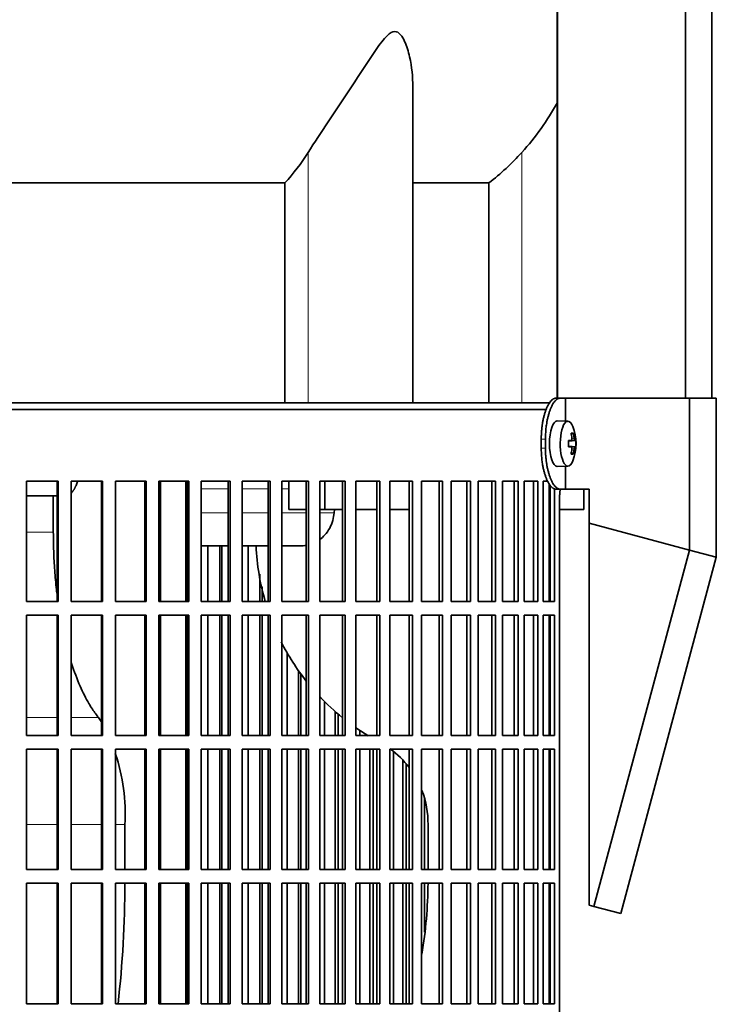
# Model space of a CAD drawing. Header units: millimetres. Extents: x 382 to 1256, y -1271 to 1550.
# Tile 17 of 22: x 1040 to 1194, y 171 to 388. Entities that reach past the tile are written whole.
import ezdxf

# ---------------------------------------------------------------- set-up
doc = ezdxf.new("R2010")
doc.units = ezdxf.units.MM
for name, color, linetype in [('M5X8_UNI7687', 7, 'Continuous'), ('MID_344-2', 7, 'Continuous'), ('VSI344-454_FILTR', 7, 'Continuous'), ('VSI344-454_SUPPO', 7, 'Continuous'), ('VSI344-454_TERMI', 7, 'Continuous'), ('VSI344_DIFFUSORE', 7, 'Continuous')]:
    doc.layers.add(name, color=color, linetype=linetype)

# ---------------------------------------------------------------- blocks, each defined once
blk = doc.blocks.new('SE3')
at = {"layer": 'M5X8_UNI7687', "color": 7, "linetype": 'Continuous', "lineweight": 35}
for p, q in [((1161.11, 299.72), (1158.76, 299.79)), ((1162.27, 297.12), (1161.86, 296.82)), ((1162.64, 295.5), (1161.24, 295.37)), ((1161.24, 295.44), (1161.82, 295.5)), ((1162.83, 295.48), (1161.24, 295.36)), ((1162.83, 294.09), (1161.24, 294.21)), ((1161.24, 294.2), (1162.64, 294.08)), ((1161.82, 294.08), (1161.24, 294.13)), ((1162.27, 292.45), (1161.86, 292.76)), ((1158.76, 289.79), (1161.11, 289.86))]:
    blk.add_line(p, q, dxfattribs=at)
at = {"layer": 'M5X8_UNI7687', "color": 4, "linetype": 'Continuous', "lineweight": 9}
for p, q in [((1161.24, 295.44), (1161.81, 295.5)), ((1161.98, 295.95), (1162.47, 295.99)), ((1161.81, 294.08), (1161.24, 294.13)), ((1162.47, 293.58), (1161.98, 293.62))]:
    blk.add_line(p, q, dxfattribs=at)
at = {"layer": 'M5X8_UNI7687', "color": 7, "linetype": 'Continuous', "lineweight": 35}
for centre, radius, start, end in [((1152.92, 294.79), 10, 337.7946, 22.2054), ((1153.24, 294.79), 9.62, 355.8727, 4.1273)]:
    blk.add_arc(centre, radius, start, end, dxfattribs=at)
for centre, major_axis, ratio, start_param, end_param in [((1158.75, 294.79), (0, -5), 0.34202, 3.141593, 6.283185), ((1161.1, 294.79), (0, -4.93), 0.34202, 2.444185, 6.283185), ((1155, 291.72), (7.67, 5.19), 0.199978, 0.212267, 0.361959), ((1152.99, 294.79), (0, 10), 0.906308, 4.833518, 4.948078), ((1152.88, 294.79), (0, 10), 0.965926, 4.833518, 4.948078), ((1152.93, 294.63), (9.97, 0.82), 0.029809, 0.468971, 0.583531), ((1156.04, 294.79), (0, -9.26), 0.562348, 1.49595, 1.645642), ((1152.93, 294.63), (9.97, 0.82), 0.029809, 0.112154, 0.226713), ((1152.93, 294.94), (9.97, -0.82), 0.029809, -0.583531, -0.468971), ((1152.99, 294.79), (0, -10), 0.906308, 1.335108, 1.449667), ((1152.88, 294.79), (0, -10), 0.965926, 1.335108, 1.449667), ((1152.93, 294.94), (9.97, -0.82), 0.029809, -0.226713, -0.112154), ((1161.1, 294.79), (0, -4.93), 0.34202, 0, 0.697408), ((1155, 297.85), (7.67, -5.19), 0.199978, -0.361959, -0.212267), ((1158.75, 294.79), (0, -5), 0.34202, 0, 0.010116)]:
    blk.add_ellipse(centre, major_axis=major_axis, ratio=ratio, start_param=start_param, end_param=end_param, dxfattribs=at)
for points in [[(1161.81, 295.5), (1161.82, 295.5), (1161.83, 295.5), (1161.86, 295.51), (1161.88, 295.52), (1161.89, 295.53), (1161.91, 295.56), (1161.93, 295.58), (1161.94, 295.61), (1161.95, 295.64), (1161.97, 295.68), (1161.97, 295.72), (1161.98, 295.76), (1161.99, 295.81), (1161.99, 295.85), (1161.99, 295.89), (1161.99, 295.94), (1161.98, 295.98), (1161.98, 295.99)], [(1162.47, 295.99), (1162.47, 295.98), (1162.47, 295.94), (1162.48, 295.89), (1162.49, 295.85), (1162.5, 295.81), (1162.51, 295.76), (1162.52, 295.72), (1162.53, 295.68), (1162.54, 295.64), (1162.55, 295.61), (1162.57, 295.58), (1162.58, 295.56), (1162.59, 295.53), (1162.6, 295.52), (1162.61, 295.51), (1162.63, 295.5), (1162.63, 295.5), (1162.64, 295.5)], [(1161.98, 293.58), (1161.98, 293.6), (1161.99, 293.63), (1161.99, 293.68), (1161.99, 293.72), (1161.99, 293.77), (1161.98, 293.81), (1161.97, 293.85), (1161.97, 293.89), (1161.95, 293.93), (1161.94, 293.96), (1161.93, 293.99), (1161.91, 294.02), (1161.89, 294.04), (1161.88, 294.05), (1161.86, 294.07), (1161.83, 294.07), (1161.82, 294.08), (1161.81, 294.08)], [(1162.64, 294.08), (1162.63, 294.08), (1162.63, 294.07), (1162.61, 294.07), (1162.6, 294.05), (1162.59, 294.04), (1162.58, 294.02), (1162.57, 293.99), (1162.55, 293.96), (1162.54, 293.93), (1162.53, 293.89), (1162.52, 293.85), (1162.51, 293.81), (1162.5, 293.77), (1162.49, 293.72), (1162.48, 293.68), (1162.47, 293.63), (1162.47, 293.6), (1162.47, 293.58)]]:
    blk.add_open_spline(points, degree=3, dxfattribs=at)
at = {"layer": 'MID_344-2', "color": 7, "linetype": 'Continuous', "lineweight": 35}
for p, q in [((1158.83, 756.79), (1158.83, 304.79)), ((1186.96, 304.79), (1186.96, 756.79)), ((1192.76, 304.79), (1192.76, 756.79)), ((1158.76, 500.29), (1158.76, 304.79))]:
    blk.add_line(p, q, dxfattribs=at)
at = {"layer": 'VSI344-454_FILTR', "color": 7, "linetype": 'Continuous', "lineweight": 35}
for p, q in [((879.46, 302.29), (1156.43, 302.29)), ((1041.93, 286.54), (1048.88, 286.54)), ((1041.93, 260.04), (1041.93, 286.54)), ((1048.72, 260.04), (1048.72, 286.54)), ((1048.88, 260.04), (1048.88, 286.54)), ((1051.8, 286.54), (1058.66, 286.54)), ((1051.8, 260.04), (1051.8, 286.54)), ((1058.43, 260.04), (1058.43, 286.54)), ((1058.66, 260.04), (1058.66, 286.54)), ((1061.54, 286.54), (1068.27, 286.54)), ((1061.54, 260.04), (1061.54, 286.54)), ((1067.98, 260.04), (1067.98, 286.54)), ((1068.27, 260.04), (1068.27, 286.54)), ((1071.09, 286.54), (1077.66, 286.54)), ((1071.09, 260.04), (1071.09, 286.54)), ((1077.3, 260.04), (1077.3, 286.54)), ((1077.66, 260.04), (1077.66, 286.54)), ((1080.4, 286.54), (1086.78, 286.54)), ((1080.4, 260.04), (1080.4, 286.54)), ((1086.35, 260.04), (1086.35, 286.54)), ((1086.78, 260.04), (1086.78, 286.54)), ((1089.43, 286.54), (1095.59, 286.54)), ((1089.43, 260.04), (1089.43, 286.54)), ((1095.1, 260.04), (1095.1, 286.54)), ((1095.59, 260.04), (1095.59, 286.54)), ((1098.14, 286.54), (1104.04, 286.54)), ((1098.14, 260.04), (1098.14, 286.54)), ((1103.5, 260.04), (1103.5, 286.54)), ((1104.04, 260.04), (1104.04, 286.54)), ((1106.49, 286.54), (1112.1, 286.54)), ((1106.49, 260.04), (1106.49, 286.54)), ((1111.5, 260.04), (1111.5, 286.54)), ((1112.1, 260.04), (1112.1, 286.54)), ((1114.42, 286.54), (1119.73, 286.54)), ((1114.42, 260.04), (1114.42, 286.54)), ((1119.08, 260.04), (1119.08, 286.54)), ((1119.73, 260.04), (1119.73, 286.54)), ((1121.91, 286.54), (1126.89, 286.54)), ((1121.91, 260.04), (1121.91, 286.54)), ((1126.18, 260.04), (1126.18, 286.54)), ((1126.89, 260.04), (1126.89, 286.54)), ((1128.92, 286.54), (1133.54, 286.54)), ((1128.92, 260.04), (1128.92, 286.54)), ((1132.78, 260.04), (1132.78, 286.54)), ((1133.54, 260.04), (1133.54, 286.54)), ((1135.41, 286.54), (1139.65, 286.54)), ((1135.41, 260.04), (1135.41, 286.54)), ((1138.85, 260.04), (1138.85, 286.54)), ((1139.65, 260.04), (1139.65, 286.54)), ((1141.36, 286.54), (1145.19, 286.54)), ((1141.36, 260.04), (1141.36, 286.54)), ((1144.35, 260.04), (1144.35, 286.54)), ((1145.19, 260.04), (1145.19, 286.54)), ((1146.73, 286.54), (1150.14, 286.54)), ((1146.73, 260.04), (1146.73, 286.54)), ((1149.26, 260.04), (1149.26, 286.54)), ((1150.14, 260.04), (1150.14, 286.54)), ((1151.49, 286.54), (1154.46, 286.54)), ((1151.49, 260.04), (1151.49, 286.54)), ((1153.56, 260.04), (1153.56, 286.54)), ((1154.46, 260.04), (1154.46, 286.54)), ((1155.63, 286.54), (1156.68, 286.54)), ((1155.63, 260.04), (1155.63, 286.54)), ((1157.22, 260.04), (1157.22, 285.6)), ((1158.15, 260.04), (1158.15, 284.88)), ((1159.24, 11.29), (1159.24, 282.29)), ((1081.86, 260.04), (1081.86, 272.29)), ((1084.5, 260.04), (1084.5, 272.29)), ((1084.96, 260.04), (1084.96, 272.29)), ((1090.77, 260.04), (1090.77, 272.29)), ((1093.32, 260.04), (1093.32, 266.06)), ((1093.83, 260.04), (1093.83, 263.3)), ((1041.93, 260.04), (1048.88, 260.04)), ((1051.8, 260.04), (1058.66, 260.04)), ((1061.54, 260.04), (1068.27, 260.04)), ((1071.09, 260.04), (1077.66, 260.04)), ((1080.4, 260.04), (1086.78, 260.04)), ((1089.43, 260.04), (1095.59, 260.04)), ((1098.14, 260.04), (1104.04, 260.04)), ((1106.49, 260.04), (1112.1, 260.04)), ((1114.42, 260.04), (1119.73, 260.04)), ((1121.91, 260.04), (1126.89, 260.04)), ((1128.92, 260.04), (1133.54, 260.04)), ((1135.41, 260.04), (1139.65, 260.04)), ((1141.36, 260.04), (1145.19, 260.04)), ((1146.73, 260.04), (1150.14, 260.04)), ((1151.49, 260.04), (1154.46, 260.04)), ((1155.63, 260.04), (1158.15, 260.04)), ((1041.93, 257.04), (1048.88, 257.04)), ((1041.93, 230.54), (1041.93, 257.04)), ((1048.72, 230.54), (1048.72, 257.04)), ((1048.88, 230.54), (1048.88, 257.04)), ((1051.8, 257.04), (1058.66, 257.04)), ((1051.8, 230.54), (1051.8, 257.04)), ((1058.43, 230.54), (1058.43, 257.04)), ((1058.66, 230.54), (1058.66, 257.04)), ((1061.54, 257.04), (1068.27, 257.04)), ((1061.54, 230.54), (1061.54, 257.04)), ((1067.98, 230.54), (1067.98, 257.04)), ((1068.27, 230.54), (1068.27, 257.04)), ((1071.09, 257.04), (1077.66, 257.04)), ((1071.09, 230.54), (1071.09, 257.04)), ((1077.3, 230.54), (1077.3, 257.04)), ((1077.66, 230.54), (1077.66, 257.04)), ((1080.4, 257.04), (1086.78, 257.04)), ((1080.4, 230.54), (1080.4, 257.04)), ((1081.86, 230.54), (1081.86, 257.04)), ((1084.5, 230.54), (1084.5, 257.04)), ((1084.96, 230.54), (1084.96, 257.04)), ((1086.35, 230.54), (1086.35, 257.04)), ((1086.78, 230.54), (1086.78, 257.04)), ((1089.43, 257.04), (1095.59, 257.04)), ((1089.43, 230.54), (1089.43, 257.04)), ((1090.77, 230.54), (1090.77, 257.04)), ((1093.32, 230.54), (1093.32, 257.04)), ((1093.83, 230.54), (1093.83, 257.04)), ((1095.1, 230.54), (1095.1, 257.04)), ((1095.59, 230.54), (1095.59, 257.04)), ((1098.14, 257.04), (1104.04, 257.04)), ((1098.14, 230.54), (1098.14, 257.04)), ((1103.5, 230.54), (1103.5, 257.04)), ((1104.04, 230.54), (1104.04, 257.04)), ((1106.49, 257.04), (1112.1, 257.04)), ((1106.49, 230.54), (1106.49, 257.04)), ((1111.5, 230.54), (1111.5, 257.04)), ((1112.1, 230.54), (1112.1, 257.04)), ((1114.42, 257.04), (1119.73, 257.04)), ((1114.42, 230.54), (1114.42, 257.04)), ((1119.08, 230.54), (1119.08, 257.04)), ((1119.73, 230.54), (1119.73, 257.04)), ((1121.91, 257.04), (1126.89, 257.04)), ((1121.91, 230.54), (1121.91, 257.04)), ((1126.18, 230.54), (1126.18, 257.04)), ((1126.89, 230.54), (1126.89, 257.04)), ((1128.92, 257.04), (1133.54, 257.04)), ((1128.92, 230.54), (1128.92, 257.04)), ((1132.78, 230.54), (1132.78, 257.04)), ((1133.54, 230.54), (1133.54, 257.04)), ((1135.41, 257.04), (1139.65, 257.04)), ((1135.41, 230.54), (1135.41, 257.04)), ((1138.85, 230.54), (1138.85, 257.04)), ((1139.65, 230.54), (1139.65, 257.04)), ((1141.36, 257.04), (1145.19, 257.04)), ((1141.36, 230.54), (1141.36, 257.04)), ((1144.35, 230.54), (1144.35, 257.04)), ((1145.19, 230.54), (1145.19, 257.04)), ((1146.73, 257.04), (1150.14, 257.04)), ((1146.73, 230.54), (1146.73, 257.04)), ((1149.26, 230.54), (1149.26, 257.04)), ((1150.14, 230.54), (1150.14, 257.04)), ((1151.49, 257.04), (1154.46, 257.04)), ((1151.49, 230.54), (1151.49, 257.04)), ((1153.56, 230.54), (1153.56, 257.04)), ((1154.46, 230.54), (1154.46, 257.04)), ((1155.63, 257.04), (1158.15, 257.04)), ((1155.63, 230.54), (1155.63, 257.04)), ((1157.22, 230.54), (1157.22, 257.04)), ((1158.15, 230.54), (1158.15, 257.04)), ((1099.35, 230.54), (1099.35, 248.73)), ((1101.79, 230.54), (1101.79, 244.83)), ((1102.36, 230.54), (1102.36, 244.02)), ((1107.55, 230.54), (1107.55, 237.92)), ((1109.88, 230.54), (1109.88, 235.74)), ((1110.51, 230.54), (1110.51, 235.2)), ((1041.93, 230.54), (1048.88, 230.54)), ((1051.8, 230.54), (1058.66, 230.54)), ((1061.54, 230.54), (1068.27, 230.54)), ((1071.09, 230.54), (1077.66, 230.54)), ((1080.4, 230.54), (1086.78, 230.54)), ((1089.43, 230.54), (1095.59, 230.54)), ((1098.14, 230.54), (1104.04, 230.54)), ((1106.49, 230.54), (1112.1, 230.54)), ((1114.42, 230.54), (1119.73, 230.54)), ((1115.34, 230.54), (1115.34, 231.56)), ((1121.91, 230.54), (1126.89, 230.54)), ((1128.92, 230.54), (1133.54, 230.54)), ((1135.41, 230.54), (1139.65, 230.54)), ((1141.36, 230.54), (1145.19, 230.54)), ((1146.73, 230.54), (1150.14, 230.54)), ((1151.49, 230.54), (1154.46, 230.54)), ((1155.63, 230.54), (1158.15, 230.54)), ((1041.93, 227.54), (1048.88, 227.54)), ((1041.93, 201.04), (1041.93, 227.54)), ((1048.72, 201.04), (1048.72, 227.54)), ((1048.88, 201.04), (1048.88, 227.54)), ((1051.8, 227.54), (1058.66, 227.54)), ((1051.8, 201.04), (1051.8, 227.54)), ((1058.43, 201.04), (1058.43, 227.54)), ((1058.66, 201.04), (1058.66, 227.54)), ((1061.54, 227.54), (1068.27, 227.54)), ((1061.54, 201.04), (1061.54, 227.54)), ((1067.98, 201.04), (1067.98, 227.54)), ((1068.27, 201.04), (1068.27, 227.54)), ((1071.09, 227.54), (1077.66, 227.54)), ((1071.09, 201.04), (1071.09, 227.54)), ((1077.3, 201.04), (1077.3, 227.54)), ((1077.66, 201.04), (1077.66, 227.54)), ((1080.4, 227.54), (1086.78, 227.54)), ((1080.4, 201.04), (1080.4, 227.54)), ((1081.86, 201.04), (1081.86, 227.54)), ((1084.5, 201.04), (1084.5, 227.54)), ((1084.96, 201.04), (1084.96, 227.54)), ((1086.35, 201.04), (1086.35, 227.54)), ((1086.78, 201.04), (1086.78, 227.54)), ((1089.43, 227.54), (1095.59, 227.54)), ((1089.43, 201.04), (1089.43, 227.54)), ((1090.77, 201.04), (1090.77, 227.54)), ((1093.32, 201.04), (1093.32, 227.54)), ((1093.83, 201.04), (1093.83, 227.54)), ((1095.1, 201.04), (1095.1, 227.54)), ((1095.59, 201.04), (1095.59, 227.54)), ((1098.14, 227.54), (1104.04, 227.54)), ((1098.14, 201.04), (1098.14, 227.54)), ((1099.35, 201.04), (1099.35, 227.54)), ((1101.79, 201.04), (1101.79, 227.54)), ((1102.36, 201.04), (1102.36, 227.54)), ((1103.5, 201.04), (1103.5, 227.54)), ((1104.04, 201.04), (1104.04, 227.54)), ((1106.49, 227.54), (1112.1, 227.54)), ((1106.49, 201.04), (1106.49, 227.54)), ((1107.55, 201.04), (1107.55, 227.54)), ((1109.88, 201.04), (1109.88, 227.54)), ((1110.51, 201.04), (1110.51, 227.54)), ((1111.5, 201.04), (1111.5, 227.54)), ((1112.1, 201.04), (1112.1, 227.54)), ((1114.42, 227.54), (1119.73, 227.54)), ((1114.42, 201.04), (1114.42, 227.54)), ((1115.34, 201.04), (1115.34, 227.54)), ((1117.54, 201.04), (1117.54, 227.54)), ((1118.23, 201.04), (1118.23, 227.54)), ((1119.08, 201.04), (1119.08, 227.54)), ((1119.73, 201.04), (1119.73, 227.54)), ((1121.91, 227.54), (1126.89, 227.54)), ((1121.91, 201.04), (1121.91, 227.54)), ((1126.18, 201.04), (1126.18, 227.54)), ((1126.89, 201.04), (1126.89, 227.54)), ((1128.92, 227.54), (1133.54, 227.54)), ((1128.92, 201.04), (1128.92, 227.54)), ((1132.78, 201.04), (1132.78, 227.54)), ((1133.54, 201.04), (1133.54, 227.54)), ((1135.41, 227.54), (1139.65, 227.54)), ((1135.41, 201.04), (1135.41, 227.54)), ((1138.85, 201.04), (1138.85, 227.54)), ((1139.65, 201.04), (1139.65, 227.54)), ((1141.36, 227.54), (1145.19, 227.54)), ((1141.36, 201.04), (1141.36, 227.54)), ((1144.35, 201.04), (1144.35, 227.54)), ((1145.19, 201.04), (1145.19, 227.54)), ((1146.73, 227.54), (1150.14, 227.54)), ((1146.73, 201.04), (1146.73, 227.54)), ((1149.26, 201.04), (1149.26, 227.54)), ((1150.14, 201.04), (1150.14, 227.54)), ((1151.49, 227.54), (1154.46, 227.54)), ((1151.49, 201.04), (1151.49, 227.54)), ((1153.56, 201.04), (1153.56, 227.54)), ((1154.46, 201.04), (1154.46, 227.54)), ((1155.63, 227.54), (1158.15, 227.54)), ((1155.63, 201.04), (1155.63, 227.54)), ((1157.22, 201.04), (1157.22, 227.54)), ((1158.15, 201.04), (1158.15, 227.54)), ((1122.69, 201.04), (1122.69, 227.07)), ((1124.75, 201.04), (1124.75, 225.18)), ((1125.48, 201.04), (1125.48, 224.38)), ((1129.55, 201.04), (1129.55, 216.63)), ((1041.93, 201.04), (1048.88, 201.04)), ((1051.8, 201.04), (1058.66, 201.04)), ((1061.54, 201.04), (1068.27, 201.04)), ((1071.09, 201.04), (1077.66, 201.04)), ((1080.4, 201.04), (1086.78, 201.04)), ((1089.43, 201.04), (1095.59, 201.04)), ((1098.14, 201.04), (1104.04, 201.04)), ((1106.49, 201.04), (1112.1, 201.04)), ((1114.42, 201.04), (1119.73, 201.04)), ((1121.91, 201.04), (1126.89, 201.04)), ((1128.92, 201.04), (1133.54, 201.04)), ((1135.41, 201.04), (1139.65, 201.04)), ((1141.36, 201.04), (1145.19, 201.04)), ((1146.73, 201.04), (1150.14, 201.04)), ((1151.49, 201.04), (1154.46, 201.04)), ((1155.63, 201.04), (1158.15, 201.04)), ((1041.93, 198.04), (1048.88, 198.04)), ((1041.93, 171.54), (1041.93, 198.04)), ((1048.72, 171.54), (1048.72, 198.04)), ((1048.88, 171.54), (1048.88, 198.04)), ((1051.8, 198.04), (1058.66, 198.04)), ((1051.8, 171.54), (1051.8, 198.04)), ((1058.43, 171.54), (1058.43, 198.04)), ((1058.66, 171.54), (1058.66, 198.04)), ((1061.54, 198.04), (1068.27, 198.04)), ((1061.54, 171.54), (1061.54, 198.04)), ((1067.98, 171.54), (1067.98, 198.04)), ((1068.27, 171.54), (1068.27, 198.04)), ((1071.09, 198.04), (1077.66, 198.04)), ((1071.09, 171.54), (1071.09, 198.04)), ((1077.3, 171.54), (1077.3, 198.04)), ((1077.66, 171.54), (1077.66, 198.04)), ((1080.4, 198.04), (1086.78, 198.04)), ((1080.4, 171.54), (1080.4, 198.04)), ((1081.86, 171.54), (1081.86, 198.04)), ((1084.5, 171.54), (1084.5, 198.04)), ((1084.96, 171.54), (1084.96, 198.04)), ((1086.35, 171.54), (1086.35, 198.04)), ((1086.78, 171.54), (1086.78, 198.04)), ((1089.43, 198.04), (1095.59, 198.04)), ((1089.43, 171.54), (1089.43, 198.04)), ((1090.77, 171.54), (1090.77, 198.04)), ((1093.32, 171.54), (1093.32, 198.04)), ((1093.83, 171.54), (1093.83, 198.04)), ((1095.1, 171.54), (1095.1, 198.04)), ((1095.59, 171.54), (1095.59, 198.04)), ((1098.14, 198.04), (1104.04, 198.04)), ((1098.14, 171.54), (1098.14, 198.04)), ((1099.35, 171.54), (1099.35, 198.04)), ((1101.79, 171.54), (1101.79, 198.04)), ((1102.36, 171.54), (1102.36, 198.04)), ((1103.5, 171.54), (1103.5, 198.04)), ((1104.04, 171.54), (1104.04, 198.04)), ((1106.49, 198.04), (1112.1, 198.04)), ((1106.49, 171.54), (1106.49, 198.04)), ((1107.55, 171.54), (1107.55, 198.04)), ((1109.88, 171.54), (1109.88, 198.04)), ((1110.51, 171.54), (1110.51, 198.04)), ((1111.5, 171.54), (1111.5, 198.04)), ((1112.1, 171.54), (1112.1, 198.04)), ((1114.42, 198.04), (1119.73, 198.04)), ((1114.42, 171.54), (1114.42, 198.04)), ((1115.34, 171.54), (1115.34, 198.04)), ((1117.54, 171.54), (1117.54, 198.04)), ((1118.23, 171.54), (1118.23, 198.04)), ((1119.08, 171.54), (1119.08, 198.04)), ((1119.73, 171.54), (1119.73, 198.04)), ((1121.91, 198.04), (1126.89, 198.04)), ((1121.91, 171.54), (1121.91, 198.04)), ((1122.69, 171.54), (1122.69, 198.04)), ((1124.75, 171.54), (1124.75, 198.04)), ((1125.48, 171.54), (1125.48, 198.04)), ((1126.18, 171.54), (1126.18, 198.04)), ((1126.89, 171.54), (1126.89, 198.04)), ((1128.92, 198.04), (1133.54, 198.04)), ((1128.92, 171.54), (1128.92, 198.04)), ((1129.55, 187.26), (1129.55, 198.04)), ((1132.78, 171.54), (1132.78, 198.04)), ((1133.54, 171.54), (1133.54, 198.04)), ((1135.41, 198.04), (1139.65, 198.04)), ((1135.41, 171.54), (1135.41, 198.04)), ((1138.85, 171.54), (1138.85, 198.04)), ((1139.65, 171.54), (1139.65, 198.04)), ((1141.36, 198.04), (1145.19, 198.04)), ((1141.36, 171.54), (1141.36, 198.04)), ((1144.35, 171.54), (1144.35, 198.04)), ((1145.19, 171.54), (1145.19, 198.04)), ((1146.73, 198.04), (1150.14, 198.04)), ((1146.73, 171.54), (1146.73, 198.04)), ((1149.26, 171.54), (1149.26, 198.04)), ((1150.14, 171.54), (1150.14, 198.04)), ((1151.49, 198.04), (1154.46, 198.04)), ((1151.49, 171.54), (1151.49, 198.04)), ((1153.56, 171.54), (1153.56, 198.04)), ((1154.46, 171.54), (1154.46, 198.04)), ((1155.63, 198.04), (1158.15, 198.04)), ((1155.63, 171.54), (1155.63, 198.04)), ((1157.22, 171.54), (1157.22, 198.04)), ((1158.15, 171.54), (1158.15, 198.04)), ((1041.93, 171.54), (1048.88, 171.54)), ((1051.8, 171.54), (1058.66, 171.54)), ((1061.54, 171.54), (1068.27, 171.54)), ((1071.09, 171.54), (1077.66, 171.54)), ((1080.4, 171.54), (1086.78, 171.54)), ((1089.43, 171.54), (1095.59, 171.54)), ((1098.14, 171.54), (1104.04, 171.54)), ((1106.49, 171.54), (1112.1, 171.54)), ((1114.42, 171.54), (1119.73, 171.54)), ((1121.91, 171.54), (1126.89, 171.54)), ((1128.92, 171.54), (1133.54, 171.54)), ((1135.41, 171.54), (1139.65, 171.54)), ((1141.36, 171.54), (1145.19, 171.54)), ((1146.73, 171.54), (1150.14, 171.54)), ((1151.49, 171.54), (1154.46, 171.54)), ((1155.63, 171.54), (1158.15, 171.54))]:
    blk.add_line(p, q, dxfattribs=at)
blk.add_open_spline([(1159.24, 282.29), (1159.24, 282.36), (1159.24, 282.51), (1159.25, 282.72), (1159.26, 282.94), (1159.27, 283.15), (1159.28, 283.37), (1159.3, 283.58), (1159.31, 283.79), (1159.34, 283.99), (1159.38, 284.35), (1159.42, 284.63), (1159.46, 284.83)], degree=3, knots=[0, 0, 0, 0, 0.027983, 0.0557899, 0.0834734, 0.1110867, 0.1386835, 0.1663177, 0.1940428, 0.2219119, 0.2499772, 0.3401037, 0.3401037, 0.3401037, 0.3401037], dxfattribs=at)
at = {"layer": 'VSI344-454_SUPPO', "color": 7, "linetype": 'Continuous', "lineweight": 35}
for p, q in [((880.46, 303.79), (1157.23, 303.79)), ((1071.43, 260.04), (1071.43, 286.54)), ((1077.03, 260.04), (1077.03, 286.54)), ((1099.67, 280.29), (1099.67, 286.54)), ((1107.61, 280.29), (1107.61, 286.54)), ((1156.96, 260.04), (1156.96, 285.97)), ((1164.61, 280.29), (1164.61, 284.79)), ((1048.72, 283.29), (1041.93, 283.29)), ((1047.85, 275.29), (1047.85, 283.29)), ((1099.67, 280.29), (1103.5, 280.29)), ((1106.49, 280.29), (1107.61, 280.29)), ((1107.61, 280.29), (1111.5, 280.29)), ((1109.74, 280.29), (1109.68, 279.59)), ((1114.42, 280.29), (1119.08, 280.29)), ((1121.91, 280.29), (1126.18, 280.29)), ((1156.96, 280.29), (1157.22, 280.29)), ((1159.24, 280.29), (1164.61, 280.29)), ((1077.03, 272.29), (1077.3, 272.29)), ((1080.4, 272.29), (1086.35, 272.29)), ((1089.43, 272.29), (1095.1, 272.29)), ((1098.14, 272.29), (1102.32, 272.29)), ((1071.43, 230.54), (1071.43, 257.04)), ((1077.03, 230.54), (1077.03, 257.04)), ((1156.96, 230.54), (1156.96, 257.04)), ((1071.43, 201.04), (1071.43, 227.54)), ((1077.03, 201.04), (1077.03, 227.54)), ((1156.96, 201.04), (1156.96, 227.54)), ((1063.58, 201.04), (1063.58, 210.94)), ((1130.32, 201.04), (1130.32, 210.94)), ((1071.43, 171.54), (1071.43, 198.04)), ((1077.03, 171.54), (1077.03, 198.04)), ((1156.96, 171.54), (1156.96, 198.04))]:
    blk.add_line(p, q, dxfattribs=at)
at = {"layer": 'VSI344-454_SUPPO', "color": 4, "linetype": 'Continuous', "lineweight": 9}
for p, q in [((1077.3, 284.81), (1077.03, 284.81)), ((1086.35, 284.81), (1080.4, 284.81)), ((1095.1, 284.81), (1089.43, 284.81)), ((1099.67, 284.81), (1098.14, 284.81)), ((1077.03, 279.59), (1077.3, 279.59)), ((1080.4, 279.59), (1086.35, 279.59)), ((1089.43, 279.59), (1095.1, 279.59)), ((1098.14, 279.59), (1103.5, 279.59)), ((1106.49, 279.59), (1109.68, 279.59)), ((1041.93, 275.29), (1047.85, 275.29)), ((1041.93, 234.5), (1048.72, 234.5)), ((1051.8, 234.5), (1057.82, 234.5)), ((1041.93, 210.94), (1048.72, 210.94)), ((1051.8, 210.94), (1058.43, 210.94)), ((1061.54, 210.94), (1063.58, 210.94))]:
    blk.add_line(p, q, dxfattribs=at)
at = {"layer": 'VSI344-454_SUPPO', "color": 7, "linetype": 'Continuous', "lineweight": 35}
for centre, radius, start, end in [((1143.86, 274.43), 51.42, 182.4022, 196.313), ((1143.86, 274.43), 51.42, 206.9098, 218.3384), ((1143.86, 274.43), 51.42, 223.3713, 231.0148), ((1022.89, 213.48), 40.77, 29.5855, 31.0329), ((1143.86, 274.43), 51.42, 235.1243, 238.7393), ((1110.16, 211.27), 20.16, 37.3723, 54.125), ((1022.89, 213.48), 40.77, 356.415, 18.7628), ((1110.16, 211.27), 20.16, 359.0367, 20.9718), ((832.12, 197.71), 231.46, 353.5074, 0.0812), ((1030.55, 198.86), 99.78, 350.5352, 359.5249)]:
    blk.add_arc(centre, radius, start, end, dxfattribs=at)
for points, knots in [([(1051.8, 283.91), (1051.81, 283.92), (1051.84, 283.95), (1051.91, 284.02), (1052, 284.13), (1052.09, 284.24), (1052.17, 284.35), (1052.25, 284.47), (1052.33, 284.6), (1052.41, 284.72), (1052.49, 284.85), (1052.56, 284.99), (1052.63, 285.12), (1052.7, 285.26), (1052.8, 285.48), (1052.94, 285.8), (1053.07, 286.16), (1053.15, 286.38), (1053.17, 286.46)], [0.278994, 0.278994, 0.278994, 0.278994, 0.281711, 0.30324, 0.3244693, 0.3453991, 0.3660293, 0.3863599, 0.4063909, 0.4261223, 0.4455542, 0.4646864, 0.4835192, 0.5020524, 0.5202861, 0.5697227, 0.6188322, 0.6436574, 0.6436574, 0.6436574, 0.6436574]), ([(1106.49, 273.68), (1106.89, 273.98), (1107.72, 274.73), (1108.72, 276.14), (1109.43, 277.82), (1109.6, 279.01), (1109.68, 279.59)], [0.6618207, 0.6618207, 0.6618207, 0.6618207, 0.7370741, 0.8280903, 0.9157328, 1, 1, 1, 1]), ([(1048.71, 261.28), (1048.65, 261.75), (1048.43, 263.6), (1048.13, 266.86), (1047.9, 271.08), (1047.87, 273.89), (1047.85, 275.29)], [0.7211557, 0.7211557, 0.7211557, 0.7211557, 0.7499879, 0.8349442, 0.9182801, 1, 1, 1, 1]), ([(1057.82, 234.5), (1057.6, 234.77), (1057.14, 235.35), (1056.43, 236.38), (1055.59, 237.72), (1054.68, 239.4), (1053.36, 242.21), (1052.42, 244.71), (1051.83, 246.57), (1051.8, 246.66)], [0, 0, 0, 0, 0.0369621, 0.0786432, 0.1250422, 0.1876, 0.2501534, 0.3862477, 0.3924382, 0.3924382, 0.3924382, 0.3924382])]:
    blk.add_open_spline(points, degree=3, knots=knots, dxfattribs=at)
blk.add_open_spline([(1102.2, 272.29), (1102.64, 272.28), (1103.08, 272.32), (1103.51, 272.39)], degree=3, dxfattribs=at)
at = {"layer": 'VSI344-454_TERMI', "color": 7, "linetype": 'Continuous', "lineweight": 35}
for p, q in [((1158.47, 304.79), (1159.4, 304.79)), ((1159.4, 304.79), (1160.57, 304.79)), ((1160.57, 304.79), (1187.84, 304.79)), ((1160.57, 299.73), (1160.57, 304.79)), ((1187.84, 304.79), (1193.77, 304.79)), ((1187.84, 271.37), (1187.84, 304.79)), ((1193.77, 269.79), (1193.77, 304.79)), ((1155.25, 295.79), (1155.25, 293.79)), ((1156.17, 295.79), (1156.17, 293.79)), ((1160.57, 284.79), (1160.57, 289.84)), ((1159.4, 284.79), (1158.47, 284.79)), ((1159.4, 284.79), (1160.57, 284.79)), ((1160.57, 284.79), (1165.75, 284.79)), ((1165.75, 277.29), (1165.75, 284.79)), ((1165.75, 277.29), (1187.84, 271.37)), ((1165.75, 193.25), (1165.75, 277.29)), ((1187.84, 271.37), (1166.83, 192.96)), ((1187.84, 271.37), (1193.77, 269.79)), ((1193.77, 269.79), (1172.76, 191.38)), ((1166.83, 192.96), (1165.75, 193.25)), ((1172.76, 191.38), (1166.83, 192.96))]:
    blk.add_line(p, q, dxfattribs=at)
at = {"layer": 'VSI344-454_TERMI', "color": 4, "linetype": 'Continuous', "lineweight": 9}
for p, q in [((1155.25, 295.79), (1156.17, 295.79)), ((1156.17, 293.79), (1155.25, 293.79))]:
    blk.add_line(p, q, dxfattribs=at)
at = {"layer": 'VSI344-454_TERMI', "color": 7, "linetype": 'Continuous', "lineweight": 35}
for points, knots in [([(1155.25, 295.79), (1155.25, 295.89), (1155.25, 296.08), (1155.25, 296.38), (1155.26, 296.67), (1155.28, 296.97), (1155.29, 297.26), (1155.31, 297.55), (1155.34, 297.83), (1155.36, 298.12), (1155.4, 298.4), (1155.43, 298.69), (1155.47, 298.97), (1155.54, 299.42), (1155.65, 300.05), (1155.83, 300.81), (1156.03, 301.52), (1156.25, 302.18), (1156.49, 302.77), (1156.75, 303.3), (1157.02, 303.75), (1157.28, 304.08), (1157.5, 304.32), (1157.69, 304.49), (1157.89, 304.62), (1158.08, 304.72), (1158.28, 304.78), (1158.41, 304.78), (1158.47, 304.79)], [0, 0, 0, 0, 0.021051, 0.042002, 0.062876, 0.083693, 0.104478, 0.125254, 0.146042, 0.166866, 0.187748, 0.208712, 0.229779, 0.250971, 0.313214, 0.375619, 0.438632, 0.501394, 0.564154, 0.627126, 0.689277, 0.751393, 0.793158, 0.834556, 0.875762, 0.916954, 0.958308, 1, 1, 1, 1]), ([(1159.4, 304.79), (1159.37, 304.79), (1159.3, 304.78), (1159.2, 304.77), (1159.11, 304.75), (1159.01, 304.71), (1158.91, 304.67), (1158.81, 304.62), (1158.72, 304.56), (1158.62, 304.49), (1158.52, 304.41), (1158.42, 304.32), (1158.33, 304.22), (1158.17, 304.04), (1157.95, 303.75), (1157.67, 303.3), (1157.41, 302.77), (1157.17, 302.18), (1156.95, 301.52), (1156.75, 300.81), (1156.57, 300.05), (1156.45, 299.33), (1156.35, 298.69), (1156.28, 298.12), (1156.23, 297.55), (1156.2, 296.97), (1156.17, 296.38), (1156.17, 295.98), (1156.17, 295.79)], [0, 0, 0, 0, 0.020905, 0.041705, 0.062421, 0.083075, 0.103688, 0.124284, 0.144884, 0.165511, 0.186186, 0.206932, 0.227771, 0.248723, 0.310801, 0.372931, 0.435895, 0.498659, 0.561404, 0.62443, 0.686816, 0.749074, 0.79132, 0.833156, 0.874759, 0.916313, 0.958, 1, 1, 1, 1]), ([(1158.47, 284.79), (1158.44, 284.79), (1158.38, 284.79), (1158.28, 284.8), (1158.18, 284.83), (1158.08, 284.86), (1157.99, 284.9), (1157.89, 284.95), (1157.79, 285.01), (1157.7, 285.09), (1157.6, 285.17), (1157.5, 285.25), (1157.4, 285.35), (1157.24, 285.53), (1157.02, 285.82), (1156.75, 286.27), (1156.49, 286.8), (1156.25, 287.4), (1156.03, 288.05), (1155.83, 288.77), (1155.65, 289.53), (1155.52, 290.24), (1155.43, 290.88), (1155.36, 291.45), (1155.31, 292.02), (1155.27, 292.61), (1155.25, 293.19), (1155.25, 293.59), (1155.25, 293.79)], [0, 0, 0, 0, 0.0209, 0.041695, 0.062405, 0.083053, 0.103661, 0.12425, 0.144843, 0.165462, 0.18613, 0.206867, 0.227697, 0.24864, 0.310747, 0.372907, 0.43587, 0.498639, 0.561388, 0.624414, 0.686801, 0.749062, 0.791311, 0.833148, 0.874754, 0.91631, 0.957998, 1, 1, 1, 1]), ([(1156.17, 293.79), (1156.17, 293.69), (1156.17, 293.49), (1156.18, 293.19), (1156.18, 292.9), (1156.2, 292.61), (1156.21, 292.32), (1156.23, 292.03), (1156.26, 291.74), (1156.29, 291.45), (1156.32, 291.17), (1156.35, 290.89), (1156.39, 290.61), (1156.46, 290.15), (1156.57, 289.53), (1156.75, 288.77), (1156.95, 288.05), (1157.17, 287.4), (1157.41, 286.8), (1157.67, 286.28), (1157.95, 285.82), (1158.2, 285.49), (1158.42, 285.25), (1158.62, 285.08), (1158.81, 284.95), (1159.01, 284.86), (1159.2, 284.8), (1159.33, 284.79), (1159.4, 284.79)], [0, 0, 0, 0, 0.021051, 0.042001, 0.062873, 0.08369, 0.104474, 0.125249, 0.146036, 0.166859, 0.18774, 0.208703, 0.229768, 0.250959, 0.313199, 0.375603, 0.438616, 0.501374, 0.564129, 0.627102, 0.689223, 0.75131, 0.793093, 0.834507, 0.875728, 0.916932, 0.958298, 1, 1, 1, 1])]:
    blk.add_open_spline(points, degree=3, knots=knots, dxfattribs=at)
at = {"layer": 'VSI344_DIFFUSORE', "color": 7, "linetype": 'Continuous', "lineweight": 35}
for p, q in [((1126.97, 303.79), (1126.97, 373.3)), ((1036.46, 352.16), (1098.8, 352.16)), ((1098.8, 352.16), (1098.8, 303.79)), ((1126.97, 352.16), (1143.71, 352.16)), ((1143.71, 352.16), (1143.71, 303.79))]:
    blk.add_line(p, q, dxfattribs=at)
at = {"layer": 'VSI344_DIFFUSORE', "color": 4, "linetype": 'Continuous', "lineweight": 9}
for p, q in [((1103.92, 303.79), (1103.92, 358.89)), ((1150.96, 303.79), (1150.96, 358.89))]:
    blk.add_line(p, q, dxfattribs=at)
at = {"layer": 'VSI344_DIFFUSORE', "color": 7, "linetype": 'Continuous', "lineweight": 35}
for centre, radius, start, end in [((1109.89, 396.46), 55.66, 317.5527, 331.4608), ((1063.89, 384.08), 47.3, 317.5584, 327.8201), ((1111.1, 394.58), 53.5, 307.5516, 318.1618)]:
    blk.add_arc(centre, radius, start, end, dxfattribs=at)
blk.add_open_spline([(1126.97, 373.29), (1126.97, 375.49), (1126.75, 377.72), (1125.99, 381.09), (1125.64, 382.26), (1124.92, 383.86), (1124.64, 384.38), (1123.93, 385.21), (1123.47, 385.52), (1122.44, 385.47), (1121.91, 385.12), (1120.97, 384.26), (1120.55, 383.74), (1119.29, 382.13), (1118.52, 380.96), (1116.19, 377.46), (1114.63, 375.03), (1111.49, 370.27), (1109.92, 367.93), (1106.82, 363.32), (1105.29, 361.04), (1103.92, 358.89)], degree=3, knots=[0.2596572, 0.2596572, 0.2596572, 0.2596572, 0.375, 0.375, 0.4375, 0.4375, 0.46875, 0.46875, 0.5, 0.5, 0.53125, 0.53125, 0.5625, 0.5625, 0.625, 0.625, 0.75, 0.75, 0.875, 0.875, 1, 1, 1, 1], dxfattribs=at)

msp = doc.modelspace()

# ---------------------------------------------------------------- block references
msp.add_blockref('SE3', (0, 0))

doc.saveas('drawing.dxf')
